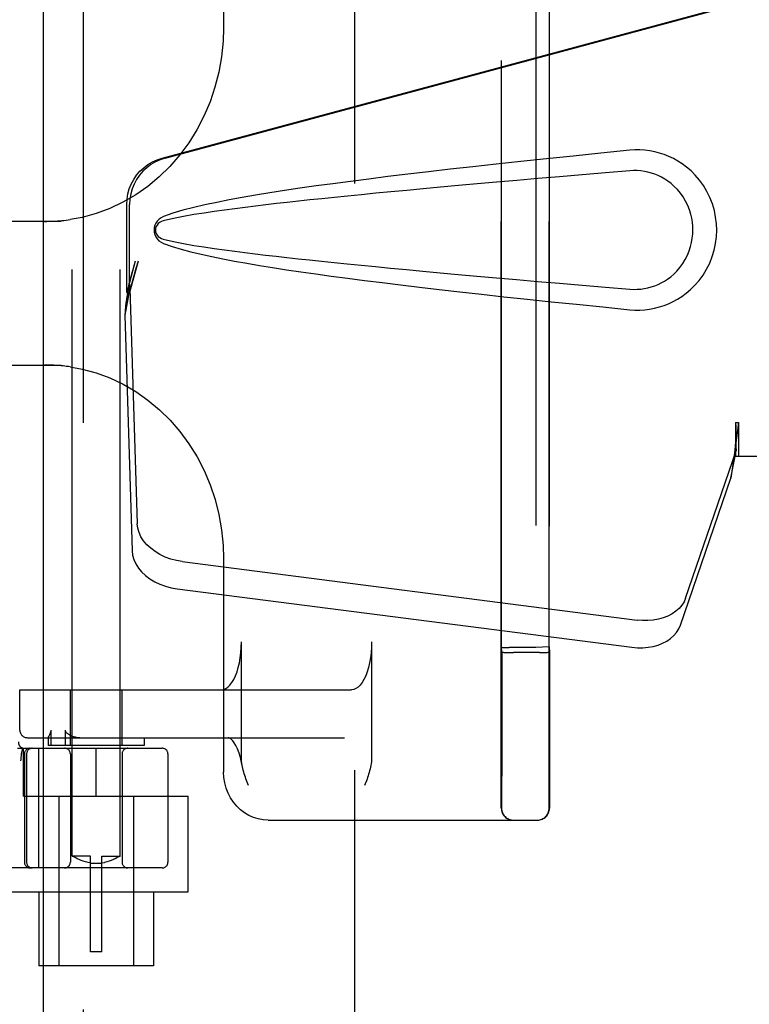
# Model space of a CAD drawing. Header units: inches. Extents: x 0 to 278, y 0 to 180.
# Tile 52 of 78: x 92.48 to 94.39, y 89.71 to 92.28. Entities that reach past the tile are written whole.
import ezdxf

# ---------------------------------------------------------------- set-up
doc = ezdxf.new("R2010")
doc.units = ezdxf.units.IN
doc.header["$LTSCALE"] = 15.310625
doc.header["$MEASUREMENT"] = 0
doc.linetypes.add('HIDDEN', pattern=[0.2, 0.1, -0.1])
doc.layers.add('DEFAULT_2', color=8, linetype='HIDDEN')
doc.layers.add('RIGHTHAND_DOOR_ASSEMBLY', color=7, linetype='CONTINUOUS')

msp = doc.modelspace()

# ---------------------------------------------------------------- linework, layer by layer
at = {"layer": 'DEFAULT_2', "color": 8, "linetype": 'HIDDEN'}
for p, q in [((93.3554, 52.0456), (93.3554, 131.0876)), ((92.6179, 90.0976), (92.6179, 93.5476)), ((92.7429, 90.0976), (92.7429, 93.5476)), ((93.7382, 90.2226), (93.7382, 92.9106)), ((93.8632, 90.2226), (93.8632, 92.9106)), ((93.0131, 92.8166), (93.0131, 92.2579)), ((93.7386, 90.6425), (93.7386, 92.4906)), ((93.8286, 92.491), (93.8286, 90.6421)), ((93.8636, 92.4896), (93.8636, 90.6435)), ((92.5892, 91.7541), (92.1116, 91.7541)), ((92.1116, 91.3791), (92.5892, 91.3791)), ((93.0131, 90.8752), (93.0131, 90.3166)), ((93.0596, 90.355), (93.0596, 90.6566)), ((93.3996, 90.6566), (93.3996, 90.355)), ((93.7393, 90.6296), (93.7386, 90.6425)), ((93.8286, 90.6421), (93.7586, 90.6421)), ((93.8636, 90.6435), (93.8286, 90.6421)), ((93.8636, 90.6435), (93.8643, 90.6296)), ((93.7608, 90.6291), (93.7703, 90.6291)), ((93.8382, 90.6291), (93.7703, 90.6291)), ((93.8382, 90.6291), (93.8474, 90.6291)), ((93.8474, 90.6291), (93.8552, 90.6292)), ((92.4808, 90.5316), (93.3468, 90.5316)), ((92.4808, 90.4266), (92.4808, 90.5316)), ((92.481, 90.4266), (92.481, 90.5316)), ((92.6129, 90.3866), (92.6129, 90.5316)), ((92.7479, 90.3866), (92.7479, 90.5316)), ((92.5628, 90.3866), (92.5628, 90.4266)), ((92.5996, 90.4266), (92.5996, 90.3866)), ((92.5008, 90.4066), (93.3287, 90.4066)), ((92.5554, 90.4068), (92.5554, 90.3866)), ((92.5555, 90.4066), (92.5555, 90.4067)), ((92.5573, 90.4111), (92.5591, 90.4147)), ((92.8054, 90.4066), (92.8054, 90.3866)), ((92.4752, 90.3791), (92.8529, 90.3791)), ((92.4857, 90.365), (92.4891, 90.3795)), ((92.4904, 90.2541), (92.4904, 90.3791)), ((92.5306, 90.0666), (92.5306, 90.3791)), ((92.8054, 90.3866), (92.5555, 90.3866)), ((92.6804, 90.2541), (92.6804, 90.3791)), ((92.4857, 90.365), (92.4856, 90.3644)), ((92.4929, 90.3641), (92.4929, 90.0816)), ((92.4986, 90.3641), (92.4986, 90.0816)), ((92.6129, 90.3641), (92.6129, 90.0816)), ((92.7479, 90.3641), (92.7479, 90.0816)), ((92.8679, 90.3641), (92.8679, 90.0816)), ((93.7392, 90.3446), (93.7392, 90.3211)), ((93.8642, 90.3447), (93.8642, 90.3211)), ((93.7392, 90.3211), (93.7391, 90.29)), ((93.8642, 90.3211), (93.8641, 90.2899)), ((93.7391, 90.29), (93.739, 90.2391)), ((93.8641, 90.2899), (93.864, 90.239)), ((92.4904, 90.2541), (92.9204, 90.2541)), ((92.5829, 90.2541), (92.5829, 89.8116)), ((92.7779, 90.2541), (92.7779, 89.8116)), ((92.9204, 90.0046), (92.9204, 90.2541)), ((93.1293, 90.1916), (93.8329, 90.1916)), ((92.6654, 90.0976), (92.6179, 90.0976)), ((92.6179, 90.0976), (92.6183, 90.0974)), ((92.6212, 90.0958), (92.6183, 90.0974)), ((92.6238, 90.0944), (92.6212, 90.0958)), ((92.6271, 90.0927), (92.6237, 90.0944)), ((92.6311, 90.0908), (92.627, 90.0927)), ((92.6654, 89.8476), (92.6654, 90.0975)), ((92.6954, 90.0976), (92.7429, 90.0976)), ((92.6954, 89.8476), (92.6954, 90.0975)), ((92.7339, 90.0927), (92.7298, 90.0908)), ((92.7372, 90.0944), (92.7338, 90.0927)), ((92.7397, 90.0958), (92.7371, 90.0944)), ((92.7426, 90.0974), (92.7397, 90.0958)), ((92.7426, 90.0974), (92.7429, 90.0976)), ((92.8529, 90.0666), (90.358, 90.0666)), ((92.6357, 90.0886), (92.631, 90.0908)), ((92.641, 90.0865), (92.6357, 90.0887)), ((92.6467, 90.0844), (92.641, 90.0865)), ((92.6528, 90.0824), (92.6467, 90.0844)), ((92.6591, 90.0809), (92.6527, 90.0825)), ((92.6654, 90.0796), (92.659, 90.0809)), ((92.6954, 90.0784), (92.6654, 90.0784)), ((92.6954, 90.0796), (92.7019, 90.0809)), ((92.7081, 90.0825), (92.7018, 90.0809)), ((92.7142, 90.0844), (92.7081, 90.0824)), ((92.7199, 90.0865), (92.7141, 90.0844)), ((92.7252, 90.0887), (92.7199, 90.0865)), ((92.7299, 90.0908), (92.7251, 90.0886)), ((92.4404, 90.0046), (92.9204, 90.0046)), ((92.5304, 90.0046), (92.5304, 89.8116)), ((92.8304, 90.0046), (92.8304, 89.8116)), ((92.6954, 89.8476), (92.6654, 89.8476)), ((92.8304, 89.8116), (92.5304, 89.8116))]:
    msp.add_line(p, q, dxfattribs=at)
for points in [[(93.0131, 92.258), (93.0119, 92.2241), (93.0078, 92.1837), (93.0006, 92.1437), (92.9905, 92.1044), (92.9776, 92.066), (92.9618, 92.0289), (92.9434, 91.9932), (92.9223, 91.9593), (92.8988, 91.9273), (92.873, 91.8975), (92.8451, 91.8701), (92.8152, 91.8453), (92.7835, 91.8231), (92.7503, 91.8039), (92.7158, 91.7876), (92.6801, 91.7745), (92.6436, 91.7645), (92.6123, 91.7587)], [(92.5455, 91.7541), (92.5513, 91.7541), (92.5571, 91.7542), (92.5628, 91.7543), (92.5685, 91.7546), (92.5741, 91.7548), (92.5797, 91.7552), (92.5853, 91.7556), (92.5908, 91.7561), (92.5962, 91.7566), (92.6017, 91.7572), (92.607, 91.7579), (92.6123, 91.7587)], [(92.6123, 91.3744), (92.6078, 91.3751), (92.6032, 91.3757), (92.5986, 91.3762), (92.5939, 91.3767), (92.5892, 91.3772), (92.5845, 91.3776), (92.5797, 91.3779), (92.5749, 91.3782), (92.5701, 91.3785), (92.5652, 91.3787), (92.5603, 91.3789), (92.5554, 91.379), (92.5505, 91.379), (92.5455, 91.3791)], [(92.6123, 91.3744), (92.6441, 91.3685), (92.6805, 91.3585), (92.7162, 91.3453), (92.7507, 91.329), (92.784, 91.3097), (92.8156, 91.2875), (92.8455, 91.2626), (92.8734, 91.2351), (92.8992, 91.2053), (92.9227, 91.1733), (92.9437, 91.1394), (92.9621, 91.1037), (92.9778, 91.0666), (92.9907, 91.0283), (93.0007, 90.9889), (93.0078, 90.9489), (93.012, 90.9085), (93.0131, 90.8751)], [(93.0068, 90.5316), (93.0128, 90.5324), (93.0186, 90.5347), (93.0243, 90.5386), (93.0297, 90.5439), (93.0349, 90.5507), (93.0397, 90.5588), (93.0441, 90.5682), (93.0481, 90.5786), (93.0515, 90.5901), (93.0543, 90.6023), (93.0566, 90.6153), (93.0582, 90.6287), (93.0592, 90.6425), (93.0596, 90.6566)], [(93.3996, 90.6566), (93.3992, 90.6425), (93.3983, 90.6287), (93.3966, 90.6153), (93.3944, 90.6023), (93.3915, 90.5901), (93.3881, 90.5786), (93.3841, 90.5682), (93.3797, 90.5588), (93.3749, 90.5507), (93.3697, 90.5439), (93.3643, 90.5386), (93.3586, 90.5347), (93.3528, 90.5324), (93.3468, 90.5316)], [(93.7393, 90.6296), (93.7397, 90.6295), (93.7408, 90.6294), (93.7427, 90.6294), (93.7452, 90.6293), (93.7484, 90.6292), (93.7521, 90.6292), (93.7608, 90.6291)], [(93.7393, 90.6296), (93.7393, 90.592), (93.7393, 90.5739), (93.7393, 90.5562)], [(93.8552, 90.6292), (93.8584, 90.6293), (93.8609, 90.6294), (93.8628, 90.6294), (93.8639, 90.6295), (93.8643, 90.6296)], [(93.8643, 90.6296), (93.8643, 90.5924), (93.8643, 90.5743), (93.8643, 90.5567)], [(93.7393, 90.5562), (93.7393, 90.5219), (93.7393, 90.5053), (93.7393, 90.489), (93.7393, 90.473)], [(93.8643, 90.5567), (93.8643, 90.5224), (93.8643, 90.5058), (93.8643, 90.4895), (93.8643, 90.4734)], [(93.7393, 90.473), (93.7392, 90.4418), (93.7392, 90.4267)], [(93.8643, 90.4734), (93.8642, 90.4422), (93.8642, 90.427)], [(92.5591, 90.4147), (92.5596, 90.4157), (92.5601, 90.4167), (92.5606, 90.4177), (92.561, 90.4188), (92.5615, 90.42), (92.5619, 90.4211), (92.5623, 90.4224), (92.5625, 90.4237), (92.5627, 90.4251), (92.5628, 90.4266)], [(92.5996, 90.4266), (92.5997, 90.4252), (92.6001, 90.4239), (92.6007, 90.4227), (92.6014, 90.4215), (92.6023, 90.4204), (92.6033, 90.4194), (92.6043, 90.4184), (92.6055, 90.4174), (92.6069, 90.4165), (92.6083, 90.4155), (92.6098, 90.4146), (92.6114, 90.4137)], [(93.7392, 90.4267), (93.7392, 90.3976), (93.7392, 90.3837)], [(93.8642, 90.427), (93.8642, 90.3978), (93.8642, 90.3839)], [(92.5555, 90.4067), (92.5555, 90.407), (92.5557, 90.4075), (92.5559, 90.4081), (92.5562, 90.4088), (92.5565, 90.4095), (92.5569, 90.4103), (92.5573, 90.4111)], [(92.6114, 90.4137), (92.6157, 90.4117), (92.6205, 90.41), (92.6257, 90.4086), (92.6315, 90.4075), (92.6377, 90.4069), (92.6445, 90.4066)], [(93.0624, 90.3306), (93.0602, 90.3416), (93.0571, 90.3547), (93.0535, 90.3666), (93.0495, 90.3771), (93.0452, 90.3859), (93.0409, 90.3931), (93.0368, 90.3987), (93.0329, 90.4026), (93.0295, 90.4051), (93.0268, 90.4063), (93.025, 90.4066)], [(93.7392, 90.3837), (93.7392, 90.3572), (93.7392, 90.3446)], [(93.8642, 90.3839), (93.8642, 90.3573), (93.8642, 90.3447)], [(92.4836, 90.3461), (92.4841, 90.3505), (92.4846, 90.355), (92.4851, 90.3597), (92.4856, 90.3644)], [(93.0615, 90.3351), (93.0607, 90.3401), (93.0601, 90.345), (93.0597, 90.35), (93.0596, 90.355)], [(93.3996, 90.355), (93.3994, 90.3493), (93.3989, 90.3439), (93.3983, 90.3388), (93.3974, 90.334), (93.3965, 90.3294), (93.3954, 90.3249), (93.3943, 90.3205), (93.3931, 90.3161), (93.3918, 90.3117), (93.3904, 90.3074), (93.389, 90.303), (93.3876, 90.2987), (93.386, 90.2944)], [(93.0777, 90.2816), (93.0745, 90.2903), (93.073, 90.2947), (93.0715, 90.2991), (93.07, 90.3035), (93.0685, 90.3079), (93.0671, 90.3124), (93.0658, 90.3169), (93.0646, 90.3214), (93.0634, 90.326), (93.0624, 90.3306)], [(93.1293, 90.1916), (93.1165, 90.1923), (93.1037, 90.1946), (93.0913, 90.1984), (93.0793, 90.2037), (93.0679, 90.2104), (93.0573, 90.2184), (93.0475, 90.2277), (93.0387, 90.2382), (93.0311, 90.2496), (93.0247, 90.262), (93.0197, 90.275), (93.016, 90.2885), (93.0138, 90.3025), (93.0131, 90.3166)], [(93.386, 90.2944), (93.383, 90.2858), (93.3814, 90.2816)], [(93.739, 90.2391), (93.739, 90.2248), (93.7389, 90.2232), (93.7389, 90.2226)], [(93.864, 90.239), (93.864, 90.2247), (93.8639, 90.2232), (93.8639, 90.2226)]]:
    msp.add_lwpolyline(points, dxfattribs=at)
for centre, radius, start, end in [((92.5008, 90.4266), 0.02, 180, 270), ((92.501, 90.4266), 0.02, 180, 270), ((92.4925, 90.3941), 0.015, 173.0043, 270), ((92.5079, 90.3641), 0.015, 90, 180), ((92.5136, 90.3641), 0.015, 90, 180), ((92.5979, 90.3641), 0.015, 0, 90), ((92.7629, 90.3641), 0.015, 90, 180), ((92.8529, 90.3641), 0.015, 0, 90), ((93.7692, 90.2226), 0.031, 180, 270), ((93.7699, 90.2226), 0.031, 180, 270), ((93.8322, 90.2226), 0.031, 270, 360), ((93.8329, 90.2226), 0.031, 270, 360), ((92.5079, 90.0816), 0.015, 180, 270), ((92.5136, 90.0816), 0.015, 180, 270), ((92.5979, 90.0816), 0.015, 270, 360), ((92.7629, 90.0816), 0.015, 180, 270), ((92.8529, 90.0816), 0.015, 270, 360)]:
    msp.add_arc(centre, radius, start, end, dxfattribs=at)
msp.add_ellipse((93.7586, 90.6425), major_axis=(0.02, 0), ratio=0.017455, start_param=-3.140697, end_param=-1.569901, dxfattribs=at)
at = {"layer": 'RIGHTHAND_DOOR_ASSEMBLY', "color": 3, "linetype": 'Continuous'}
msp.add_line((92.5429, 51.4206), (92.5429, 131.7126), dxfattribs=at)
at = {"layer": 'RIGHTHAND_DOOR_ASSEMBLY', "color": 8, "linetype": 'HIDDEN'}
for p, q in [((92.6469, 51.4206), (92.6469, 131.7126)), ((92.8526, 91.9192), (94.35, 92.3216)), ((92.8602, 91.9192), (94.3577, 92.3216)), ((92.7602, 91.5687), (92.7602, 91.7985)), ((92.7678, 91.5687), (92.7678, 91.7985)), ((92.782, 91.6503), (92.7602, 91.5687)), ((92.7897, 91.6503), (92.7678, 91.5687)), ((92.7663, 91.5963), (92.7576, 91.54)), ((92.7686, 91.5801), (92.755, 91.5091)), ((92.7602, 91.5687), (92.7678, 91.5687)), ((92.7686, 91.5801), (92.7877, 90.965)), ((92.7558, 91.5189), (92.755, 91.5091)), ((92.755, 91.5091), (92.7742, 90.894)), ((94.35, 91.229), (94.3577, 91.229)), ((94.35, 91.229), (94.3502, 91.2187)), ((94.35, 91.229), (94.35, 91.1416)), ((94.3577, 91.229), (94.3577, 91.1416)), ((94.3502, 91.2187), (94.3505, 91.1888)), ((94.2195, 90.771), (94.3514, 91.1549)), ((94.3378, 91.0838), (94.3514, 91.1549)), ((94.3472, 91.15), (94.3378, 91.0838)), ((94.3508, 91.1705), (94.3509, 91.1651)), ((94.35, 91.1416), (94.671, 91.1416)), ((94.2059, 90.7), (94.3378, 91.0838)), ((92.9052, 90.866), (94.0927, 90.7135)), ((92.8917, 90.7949), (94.0791, 90.6425))]:
    msp.add_line(p, q, dxfattribs=at)
for points in [[(92.7602, 91.7985), (92.7609, 91.8122), (92.7631, 91.8255), (92.7668, 91.8387), (92.7718, 91.8513), (92.7783, 91.8633), (92.7859, 91.8746), (92.7948, 91.8849), (92.8047, 91.8942), (92.8156, 91.9024), (92.8273, 91.9094), (92.8396, 91.9149), (92.8526, 91.9192)], [(92.8602, 91.9192), (92.8473, 91.9149), (92.8349, 91.9094), (92.8233, 91.9024), (92.8124, 91.8942), (92.8025, 91.8849), (92.7936, 91.8746), (92.7859, 91.8633), (92.7795, 91.8513), (92.7745, 91.8387), (92.7708, 91.8255), (92.7686, 91.8122), (92.7678, 91.7985)], [(94.074, 91.9396), (93.9985, 91.932), (93.9258, 91.9246), (93.8561, 91.9174), (93.7893, 91.9104), (93.7251, 91.9035), (93.6636, 91.8967), (93.6046, 91.8901), (93.5481, 91.8836), (93.4938, 91.8772), (93.4419, 91.8709), (93.392, 91.8646), (93.3442, 91.8585), (93.2984, 91.8524), (93.2545, 91.8464), (93.2124, 91.8404), (93.1721, 91.8344), (93.1335, 91.8283), (93.0966, 91.8223), (93.0613, 91.8162), (93.0275, 91.81), (92.9952, 91.8037), (92.9644, 91.7972), (92.935, 91.7904), (92.907, 91.7831), (92.8807, 91.7752), (92.8558, 91.7665)], [(94.113, 91.9397), (94.1, 91.9405), (94.087, 91.9404), (94.074, 91.9396)], [(94.074, 91.5236), (94.0869, 91.5227), (94.0998, 91.5226), (94.1127, 91.5234), (94.1256, 91.525), (94.1384, 91.5274), (94.1509, 91.5306), (94.1631, 91.5345), (94.1751, 91.5392), (94.1867, 91.5446), (94.1982, 91.551), (94.2097, 91.5582), (94.2211, 91.5666), (94.2324, 91.5762), (94.2437, 91.5872), (94.2547, 91.6), (94.265, 91.614), (94.2743, 91.6293), (94.2823, 91.6453), (94.2889, 91.662), (94.294, 91.679), (94.2977, 91.6961), (94.2999, 91.7134), (94.3006, 91.7307), (94.3, 91.748), (94.2979, 91.7653), (94.2945, 91.7824), (94.2895, 91.7994), (94.2831, 91.8161), (94.2752, 91.8322), (94.266, 91.8476), (94.2557, 91.8618), (94.2448, 91.8747), (94.2336, 91.8859), (94.2222, 91.8957), (94.2107, 91.9042), (94.1992, 91.9116), (94.1876, 91.918), (94.1758, 91.9236), (94.1638, 91.9284), (94.1515, 91.9324), (94.1389, 91.9356), (94.126, 91.9381), (94.113, 91.9397)], [(94.074, 91.8861), (94.0107, 91.8807), (93.9495, 91.8756), (93.8904, 91.8705), (93.8335, 91.8656), (93.7787, 91.8609), (93.7259, 91.8563), (93.6751, 91.8517), (93.6263, 91.8474), (93.5794, 91.8431), (93.5345, 91.839), (93.4914, 91.835), (93.4501, 91.8311), (93.4106, 91.8273), (93.3729, 91.8236), (93.3369, 91.82), (93.3026, 91.8166), (93.2698, 91.8132), (93.2385, 91.8099), (93.2084, 91.8067), (93.1793, 91.8035), (93.151, 91.8003), (93.1234, 91.7971), (93.0962, 91.7939), (93.0694, 91.7906), (93.0425, 91.7872), (93.0157, 91.7836), (92.9889, 91.7799), (92.9621, 91.7759), (92.9353, 91.7717), (92.9086, 91.767), (92.8821, 91.7616), (92.8557, 91.7557)], [(94.074, 91.577), (94.0834, 91.5766), (94.0928, 91.5767), (94.1022, 91.5773), (94.1115, 91.5786), (94.1208, 91.5805), (94.1299, 91.5829), (94.1387, 91.5859), (94.1474, 91.5894), (94.1558, 91.5934), (94.1641, 91.5981), (94.1723, 91.6034), (94.1805, 91.6095), (94.1887, 91.6165), (94.1967, 91.6245), (94.2046, 91.6337), (94.212, 91.6438), (94.2186, 91.6546), (94.2243, 91.6658), (94.2289, 91.677), (94.2325, 91.6882), (94.2351, 91.6992), (94.237, 91.7099), (94.238, 91.7204), (94.2384, 91.7308), (94.2381, 91.7411), (94.2372, 91.7516), (94.2355, 91.7623), (94.233, 91.7731), (94.2295, 91.7843), (94.2251, 91.7955), (94.2196, 91.8068), (94.2131, 91.8177), (94.2058, 91.828), (94.1979, 91.8374), (94.1898, 91.8455), (94.1816, 91.8527), (94.1733, 91.859), (94.165, 91.8645), (94.1566, 91.8693), (94.1481, 91.8734), (94.1393, 91.877), (94.1304, 91.88), (94.1212, 91.8825), (94.1119, 91.8844), (94.1025, 91.8857), (94.093, 91.8864), (94.0835, 91.8866), (94.074, 91.8861)], [(92.8558, 91.7665), (92.8498, 91.7634), (92.8445, 91.7596), (92.8399, 91.7549), (92.8363, 91.7496), (92.8337, 91.744), (92.8321, 91.738), (92.8315, 91.7318), (92.832, 91.7255), (92.8335, 91.7195), (92.8361, 91.7138), (92.8398, 91.7085), (92.8444, 91.7037), (92.8497, 91.6997), (92.8558, 91.6966)], [(92.8557, 91.7557), (92.8506, 91.7539), (92.8461, 91.7514), (92.8423, 91.7482), (92.8392, 91.7445), (92.837, 91.7404), (92.8356, 91.736), (92.8352, 91.7313), (92.8357, 91.7267), (92.8371, 91.7224), (92.8394, 91.7184), (92.8425, 91.7148), (92.8463, 91.7116), (92.8507, 91.7092), (92.8557, 91.7074)], [(92.8557, 91.7074), (92.882, 91.7015), (92.9085, 91.6961), (92.9351, 91.6915), (92.9619, 91.6872), (92.9886, 91.6833), (93.0154, 91.6795), (93.0421, 91.676), (93.0689, 91.6726), (93.0957, 91.6693), (93.1228, 91.6661), (93.1504, 91.6629), (93.1786, 91.6597), (93.2076, 91.6565), (93.2377, 91.6533), (93.269, 91.65), (93.3017, 91.6466), (93.336, 91.6432), (93.372, 91.6396), (93.4098, 91.6359), (93.4493, 91.6321), (93.4906, 91.6282), (93.5337, 91.6242), (93.5787, 91.6201), (93.6256, 91.6158), (93.6745, 91.6114), (93.7253, 91.6069), (93.7782, 91.6023), (93.8331, 91.5975), (93.8901, 91.5926), (93.9492, 91.5876), (94.0105, 91.5824), (94.074, 91.577)], [(92.8558, 91.6966), (92.8785, 91.6886), (92.9024, 91.6813), (92.9277, 91.6745), (92.9543, 91.6682), (92.9821, 91.6621), (93.0113, 91.6562), (93.0417, 91.6504), (93.0734, 91.6448), (93.1065, 91.6392), (93.141, 91.6336), (93.1771, 91.628), (93.2146, 91.6224), (93.2536, 91.6169), (93.2943, 91.6113), (93.3367, 91.6056), (93.3809, 91.5999), (93.4268, 91.5941), (93.4746, 91.5883), (93.5244, 91.5823), (93.5762, 91.5763), (93.6301, 91.5702), (93.6863, 91.5639), (93.7447, 91.5575), (93.8055, 91.551), (93.8687, 91.5444), (93.9345, 91.5376), (94.003, 91.5307), (94.074, 91.5236)], [(92.7897, 91.6503), (92.7843, 91.6308), (92.779, 91.6116), (92.7736, 91.5926), (92.7682, 91.5743), (92.7629, 91.5568), (92.7576, 91.54)], [(92.782, 91.6503), (92.7794, 91.6407), (92.7768, 91.6313), (92.7741, 91.6221), (92.7714, 91.6131), (92.7688, 91.6045), (92.7663, 91.5963)], [(92.7663, 91.5963), (92.7666, 91.5934), (92.767, 91.5906), (92.7674, 91.5879), (92.7678, 91.5853), (92.7682, 91.5827), (92.7686, 91.5801)], [(92.7576, 91.54), (92.7571, 91.5345), (92.7558, 91.5189)], [(94.3577, 91.229), (94.3551, 91.2088), (94.3525, 91.1888), (94.3498, 91.1691), (94.3472, 91.15)], [(94.3503, 91.2013), (94.3503, 91.1936), (94.3497, 91.1808), (94.3485, 91.1663), (94.3469, 91.1503), (94.3447, 91.133), (94.3432, 91.122)], [(94.3505, 91.1888), (94.3506, 91.1794), (94.3508, 91.1705)], [(94.3509, 91.1651), (94.351, 91.1624), (94.3511, 91.1598), (94.3513, 91.1573), (94.3514, 91.1549)], [(92.9052, 90.866), (92.8898, 90.8687), (92.8749, 90.8727), (92.8604, 90.878), (92.8468, 90.8845), (92.8342, 90.8922), (92.8227, 90.9008), (92.8127, 90.9103), (92.8042, 90.9205), (92.7973, 90.9312), (92.7922, 90.9423), (92.7891, 90.9536), (92.7877, 90.965)], [(92.7742, 90.894), (92.7755, 90.8826), (92.7787, 90.8713), (92.7838, 90.8602), (92.7906, 90.8494), (92.7991, 90.8393), (92.8092, 90.8298), (92.8206, 90.8211), (92.8332, 90.8135), (92.8469, 90.807), (92.8613, 90.8017), (92.8762, 90.7977), (92.8917, 90.7949)], [(94.2195, 90.771), (94.2153, 90.7614), (94.2096, 90.7524), (94.2024, 90.744), (94.1939, 90.7364), (94.184, 90.7297), (94.1731, 90.724), (94.1612, 90.7194), (94.1484, 90.7158), (94.135, 90.7134), (94.1211, 90.7122), (94.107, 90.7123), (94.0927, 90.7135)], [(94.0791, 90.6425), (94.0935, 90.6412), (94.1076, 90.6412), (94.1215, 90.6424), (94.1349, 90.6448), (94.1476, 90.6483), (94.1595, 90.653), (94.1705, 90.6587), (94.1803, 90.6654), (94.1889, 90.673), (94.196, 90.6814), (94.2017, 90.6903), (94.2059, 90.7)]]:
    msp.add_lwpolyline(points, dxfattribs=at)

doc.saveas('drawing.dxf')
